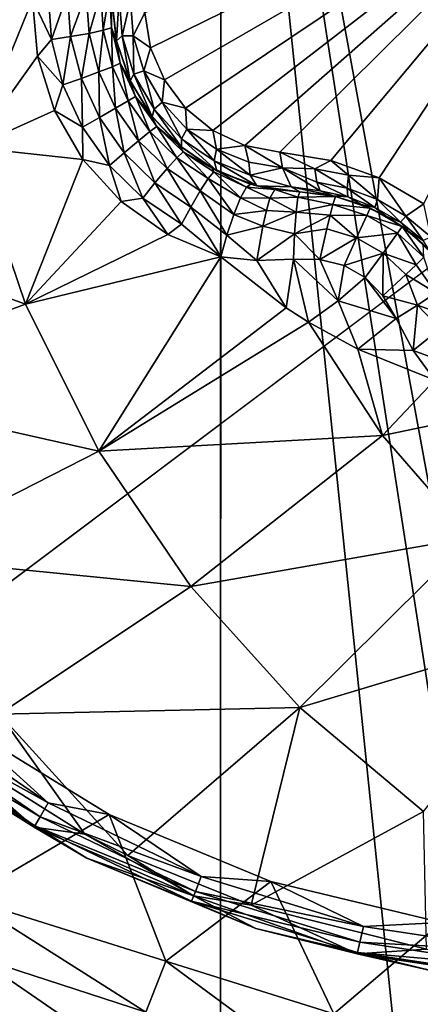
# Model space of a CAD drawing. Header units: metres. Extents: x -205 to 205, y -104 to 104.
# Tile 28 of 256: x -169.43 to -167.8, y -53.78 to -49.77. Entities that reach past the tile are written whole.
import ezdxf

# ---------------------------------------------------------------- set-up
doc = ezdxf.new("R2010")
doc.units = ezdxf.units.M
doc.layers.add('solid_01_2-CONSUMER_EHM_BOX_SW0001', color=7, linetype='CONTINUOUS')

msp = doc.modelspace()

# ---------------------------------------------------------------- linework, layer by layer
at = {"layer": 'solid_01_2-CONSUMER_EHM_BOX_SW0001'}
for points in [[(-200.010849, -74.958488), (-200.010773, 75.041512), (-0.010778, 75.04142)], [(-0.010849, -74.95858), (-200.010849, -74.958488), (-0.010778, 75.04142)], [(-170.055008, -42.727257, 75), (-185.61615, -63.545567, 75), (-76.416145, -63.561199, 75)], [(-169.287933, -42.893063, 75), (-170.055008, -42.727257, 75), (-76.416145, -63.561199, 75)], [(-168.513199, -42.948013, 75), (-169.287933, -42.893063, 75), (-76.416145, -63.561199, 75)], [(-93.513199, -42.958752, 75), (-168.513199, -42.948013, 75), (-76.416145, -63.561199, 75)], [(-168.61586, -61.548, 69), (-168.613785, -47.048, 63.099998), (-167.11586, -61.548214, 69)], [(-168.613785, -47.048, 69.5), (-168.613785, -47.048, 63.099998), (-168.61586, -61.548, 69)], [(-168.613785, -47.048, 69.5), (-168.61586, -61.548, 69), (-168.613998, -48.548, 69.5)], [(-167.114944, -55.198215, 66.416206), (-168.613785, -47.048, 63.099998), (-167.113785, -47.048214, 63.099998)], [(-167.115158, -56.698215, 67.02655), (-167.11586, -61.548214, 69), (-168.613785, -47.048, 63.099998)], [(-167.115158, -56.698215, 67.02655), (-168.613785, -47.048, 63.099998), (-167.114944, -55.198215, 66.416206)], [(-169.925858, -48.469303, 72), (-168.613998, -48.548, 72), (-185.61586, -61.545567, 72)], [(-168.613998, -48.548, 72), (-168.61586, -61.548, 72), (-185.61586, -61.545567, 72)], [(-168.61586, -61.548, 69), (-168.61586, -61.548, 72), (-168.613998, -48.548, 72)], [(-168.613998, -48.548, 69.5), (-168.61586, -61.548, 69), (-168.613998, -48.548, 72)], [(-168.922852, -49.737553, 16.639137), (-168.899734, -49.879173, 16.660563), (-167.003296, -48.948231, 15.440842)], [(-168.899734, -49.879173, 16.660563), (-168.843567, -50.010773, 16.667706), (-167.003296, -48.948231, 15.440842)], [(-168.843567, -50.010773, 16.667706), (-168.75766, -50.125206, 16.660553), (-167.003296, -48.948231, 15.440842)], [(-168.75766, -50.125206, 16.660553), (-168.646561, -50.216007, 16.639118), (-167.003296, -48.948231, 15.440842)], [(-168.646561, -50.216007, 16.639118), (-168.516022, -50.27747, 16.603487), (-167.003296, -48.948231, 15.440842)], [(-168.516022, -50.27747, 16.603487), (-168.373703, -50.304707, 16.554106), (-167.003296, -48.948231, 15.440842)], [(-168.373703, -50.304707, 16.554106), (-168.165115, -50.3386, 16.486938), (-167.003296, -48.948231, 15.440842)], [(-168.165115, -50.3386, 16.486938), (-167.968872, -50.409878, 16.452236), (-167.003296, -48.948231, 15.440842)], [(-167.968872, -50.409878, 16.452236), (-167.786377, -50.515232, 16.45223), (-167.003296, -48.948231, 15.440842)], [(-169.38147, -49.682083, 18.36581), (-169.759262, -49.623466, 18.242689), (-169.626907, -50.285931, 18.201031)], [(-169.360733, -49.913818, 18.346346), (-169.38147, -49.682083, 18.36581), (-169.626907, -50.285931, 18.201031)], [(-169.30394, -49.846222, 18.362474), (-169.317215, -49.656189, 18.379658), (-169.38147, -49.682083, 18.36581)], [(-169.30394, -49.846222, 18.362474), (-169.38147, -49.682083, 18.36581), (-169.360733, -49.913818, 18.346346)], [(-169.237885, -49.658939, 18.370022), (-169.317215, -49.656189, 18.379658), (-169.30394, -49.846222, 18.362474)], [(-169.237885, -49.658939, 18.370022), (-169.30394, -49.846222, 18.362474), (-169.225464, -49.834259, 18.352808)], [(-169.237885, -49.658939, 18.370022), (-169.225464, -49.834259, 18.352808), (-169.161743, -49.658627, 18.333315)], [(-169.225464, -49.834259, 18.352808), (-169.150574, -49.820782, 18.31599), (-169.161743, -49.658627, 18.333315)], [(-169.161743, -49.658627, 18.333315), (-169.150574, -49.820782, 18.31599), (-169.102112, -49.655048, 18.273516)], [(-169.150574, -49.820782, 18.31599), (-169.092422, -49.807964, 18.256014), (-169.102112, -49.655048, 18.273516)], [(-169.102112, -49.655048, 18.273516), (-169.092422, -49.807964, 18.256014), (-169.067108, -49.649025, 18.2019)], [(-169.092422, -49.807964, 18.256014), (-169.058853, -49.797783, 18.184185), (-169.067108, -49.649025, 18.2019)], [(-169.067108, -49.649025, 18.2019), (-169.058853, -49.797783, 18.184185), (-169.057358, -49.679478, 18.126163)], [(-169.058853, -49.797783, 18.184185), (-169.039352, -49.846916, 18.108315), (-169.057358, -49.679478, 18.126163)], [(-169.027618, -49.669651, 16.731564), (-169.057358, -49.679478, 16.853397), (-169.03833, -49.851501, 16.873802)], [(-169.057358, -49.679478, 16.853397), (-169.057358, -49.679478, 18.126163), (-169.039352, -49.846916, 18.108315)], [(-169.057358, -49.679478, 16.853397), (-169.039352, -49.846916, 18.108315), (-169.03833, -49.851501, 16.873802)], [(-169.015884, -49.830502, 16.759888), (-169.027618, -49.669651, 16.731564), (-169.03833, -49.851501, 16.873802)], [(-169.015884, -49.830502, 16.759888), (-168.982025, -49.685925, 16.672249), (-169.027618, -49.669651, 16.731564)], [(-169.015884, -49.830502, 16.759888), (-168.970612, -49.831387, 16.698145), (-168.982025, -49.685925, 16.672249)], [(-168.982025, -49.685925, 16.672249), (-168.970612, -49.831387, 16.698145), (-168.922852, -49.737553, 16.639137)], [(-168.970612, -49.831387, 16.698145), (-168.899734, -49.879173, 16.660563), (-168.922852, -49.737553, 16.639137)], [(-169.092422, -49.807964, 18.256014), (-169.054901, -49.956532, 18.245213), (-169.058853, -49.797783, 18.184185)], [(-169.058853, -49.797783, 18.184185), (-169.02301, -49.942631, 18.173237), (-169.039352, -49.846916, 18.108315)], [(-169.054901, -49.956532, 18.245213), (-169.02301, -49.942631, 18.173237), (-169.058853, -49.797783, 18.184185)], [(-169.225464, -49.834259, 18.352808), (-169.30394, -49.846222, 18.362474), (-169.256592, -50.03051, 18.351889)], [(-169.225464, -49.834259, 18.352808), (-169.256592, -50.03051, 18.351889), (-169.181686, -50.004234, 18.342203)], [(-169.225464, -49.834259, 18.352808), (-169.181686, -50.004234, 18.342203), (-169.150574, -49.820782, 18.31599)], [(-169.181686, -50.004234, 18.342203), (-169.110275, -49.978077, 18.305311), (-169.150574, -49.820782, 18.31599)], [(-169.150574, -49.820782, 18.31599), (-169.110275, -49.978077, 18.305311), (-169.092422, -49.807964, 18.256014)], [(-169.110275, -49.978077, 18.305311), (-169.054901, -49.956532, 18.245213), (-169.092422, -49.807964, 18.256014)], [(-169.015884, -49.830502, 16.759888), (-169.03833, -49.851501, 16.873802), (-168.982483, -50.014599, 16.883411)], [(-168.967804, -49.987244, 16.774441), (-168.970612, -49.831387, 16.698145), (-169.015884, -49.830502, 16.759888)], [(-168.967804, -49.987244, 16.774441), (-169.015884, -49.830502, 16.759888), (-168.982483, -50.014599, 16.883411)], [(-168.970612, -49.831387, 16.698145), (-168.926788, -49.972828, 16.71142), (-168.899734, -49.879173, 16.660563)], [(-168.967804, -49.987244, 16.774441), (-168.926788, -49.972828, 16.71142), (-168.970612, -49.831387, 16.698145)], [(-169.256592, -50.03051, 18.351889), (-169.30394, -49.846222, 18.362474), (-169.360733, -49.913818, 18.346346)], [(-169.02301, -49.942631, 18.173237), (-168.986496, -50.005951, 18.099459), (-169.039352, -49.846916, 18.108315)], [(-169.03833, -49.851501, 16.873802), (-169.039352, -49.846916, 18.108315), (-168.986496, -50.005951, 18.099459)], [(-169.03833, -49.851501, 16.873802), (-168.986496, -50.005951, 18.099459), (-168.982483, -50.014599, 16.883411)], [(-168.926788, -49.972828, 16.71142), (-168.843567, -50.010773, 16.667706), (-168.899734, -49.879173, 16.660563)], [(-169.290894, -50.134575, 18.336405), (-169.360733, -49.913818, 18.346346), (-169.626907, -50.285931, 18.201031)], [(-169.256592, -50.03051, 18.351889), (-169.360733, -49.913818, 18.346346), (-169.290894, -50.134575, 18.336405)], [(-169.110275, -49.978077, 18.305311), (-169.042221, -50.125412, 18.301702), (-169.054901, -49.956532, 18.245213)], [(-169.054901, -49.956532, 18.245213), (-168.990799, -50.095718, 18.241562), (-169.02301, -49.942631, 18.173237)], [(-169.042221, -50.125412, 18.301702), (-168.990799, -50.095718, 18.241562), (-169.054901, -49.956532, 18.245213)], [(-169.02301, -49.942631, 18.173237), (-168.96077, -50.078381, 18.169535), (-168.986496, -50.005951, 18.099459)], [(-168.990799, -50.095718, 18.241562), (-168.96077, -50.078381, 18.169535), (-169.02301, -49.942631, 18.173237)], [(-169.181686, -50.004234, 18.342203), (-169.108078, -50.163429, 18.338621), (-169.110275, -49.978077, 18.305311)], [(-169.108078, -50.163429, 18.338621), (-169.042221, -50.125412, 18.301702), (-169.110275, -49.978077, 18.305311)], [(-168.967804, -49.987244, 16.774441), (-168.982483, -50.014599, 16.883411), (-168.892746, -50.161301, 16.882154)], [(-168.885361, -50.130047, 16.774441), (-168.926788, -49.972828, 16.71142), (-168.967804, -49.987244, 16.774441)], [(-168.885361, -50.130047, 16.774441), (-168.967804, -49.987244, 16.774441), (-168.892746, -50.161301, 16.882154)], [(-168.926788, -49.972828, 16.71142), (-168.852371, -50.101727, 16.71142), (-168.843567, -50.010773, 16.667706)], [(-168.885361, -50.130047, 16.774441), (-168.852371, -50.101727, 16.71142), (-168.926788, -49.972828, 16.71142)], [(-169.176819, -50.203117, 18.348312), (-169.256592, -50.03051, 18.351889), (-169.290894, -50.134575, 18.336405)], [(-169.181686, -50.004234, 18.342203), (-169.256592, -50.03051, 18.351889), (-169.176819, -50.203117, 18.348312)], [(-169.181686, -50.004234, 18.342203), (-169.176819, -50.203117, 18.348312), (-169.108078, -50.163429, 18.338621)], [(-168.96077, -50.078381, 18.169535), (-168.901367, -50.149948, 18.099911), (-168.986496, -50.005951, 18.099459)], [(-168.982483, -50.014599, 16.883411), (-168.986496, -50.005951, 18.099459), (-168.901367, -50.149948, 18.099911)], [(-168.982483, -50.014599, 16.883411), (-168.901367, -50.149948, 18.099911), (-168.892746, -50.161301, 16.882154)], [(-168.852371, -50.101727, 16.71142), (-168.75766, -50.125206, 16.660553), (-168.843567, -50.010773, 16.667706)], [(-168.990799, -50.095718, 18.241562), (-168.902298, -50.220821, 18.245213), (-168.96077, -50.078381, 18.169535)], [(-168.96077, -50.078381, 18.169535), (-168.874329, -50.200157, 18.173237), (-168.901367, -50.149948, 18.099911)], [(-168.902298, -50.220821, 18.245213), (-168.874329, -50.200157, 18.173237), (-168.96077, -50.078381, 18.169535)], [(-169.042221, -50.125412, 18.301702), (-168.948654, -50.258015, 18.305311), (-168.990799, -50.095718, 18.241562)], [(-168.948654, -50.258015, 18.305311), (-168.902298, -50.220821, 18.245213), (-168.990799, -50.095718, 18.241562)], [(-168.773651, -50.25005, 16.759888), (-168.852371, -50.101727, 16.71142), (-168.885361, -50.130047, 16.774441)], [(-168.852371, -50.101727, 16.71142), (-168.751785, -50.210403, 16.698143), (-168.75766, -50.125206, 16.660553)], [(-168.773651, -50.25005, 16.759888), (-168.751785, -50.210403, 16.698143), (-168.852371, -50.101727, 16.71142)], [(-169.175339, -50.335026, 18.336374), (-169.290894, -50.134575, 18.336405), (-169.626907, -50.285931, 18.201031)], [(-169.176819, -50.203117, 18.348312), (-169.290894, -50.134575, 18.336405), (-169.175339, -50.335026, 18.336374)], [(-169.108078, -50.163429, 18.338621), (-169.176819, -50.203117, 18.348312), (-169.06723, -50.358509, 18.351889)], [(-169.108078, -50.163429, 18.338621), (-169.007019, -50.306782, 18.342203), (-169.042221, -50.125412, 18.301702)], [(-169.108078, -50.163429, 18.338621), (-169.06723, -50.358509, 18.351889), (-169.007019, -50.306782, 18.342203)], [(-169.007019, -50.306782, 18.342203), (-168.948654, -50.258015, 18.305311), (-169.042221, -50.125412, 18.301702)], [(-168.874329, -50.200157, 18.173237), (-168.787476, -50.272957, 18.109652), (-168.901367, -50.149948, 18.099911)], [(-168.892746, -50.161301, 16.882154), (-168.901367, -50.149948, 18.099911), (-168.787476, -50.272957, 18.109652)], [(-168.885361, -50.130047, 16.774441), (-168.892746, -50.161301, 16.882154), (-168.7733, -50.285034, 16.870089)], [(-168.892746, -50.161301, 16.882154), (-168.787476, -50.272957, 18.109652), (-168.7733, -50.285034, 16.870089)], [(-168.773651, -50.25005, 16.759888), (-168.885361, -50.130047, 16.774441), (-168.7733, -50.285034, 16.870089)], [(-168.751785, -50.210403, 16.698143), (-168.646561, -50.216007, 16.639118), (-168.75766, -50.125206, 16.660553)], [(-169.06723, -50.358509, 18.351889), (-169.176819, -50.203117, 18.348312), (-169.175339, -50.335026, 18.336374)], [(-168.902298, -50.220821, 18.245213), (-168.792404, -50.327602, 18.256014), (-168.874329, -50.200157, 18.173237)], [(-168.874329, -50.200157, 18.173237), (-168.7668, -50.303619, 18.184185), (-168.787476, -50.272957, 18.109652)], [(-168.792404, -50.327602, 18.256014), (-168.7668, -50.303619, 18.184185), (-168.874329, -50.200157, 18.173237)], [(-168.948654, -50.258015, 18.305311), (-168.832581, -50.371559, 18.31599), (-168.902298, -50.220821, 18.245213)], [(-168.832581, -50.371559, 18.31599), (-168.792404, -50.327602, 18.256014), (-168.902298, -50.220821, 18.245213)], [(-168.640213, -50.340641, 16.731565), (-168.751785, -50.210403, 16.698143), (-168.773651, -50.25005, 16.759888)], [(-168.751785, -50.210403, 16.698143), (-168.631516, -50.293018, 16.672249), (-168.646561, -50.216007, 16.639118)], [(-168.640213, -50.340641, 16.731565), (-168.631516, -50.293018, 16.672249), (-168.751785, -50.210403, 16.698143)], [(-168.631516, -50.293018, 16.672249), (-168.516022, -50.27747, 16.603487), (-168.646561, -50.216007, 16.639118)], [(-169.007019, -50.306782, 18.342203), (-168.881699, -50.429672, 18.35281), (-168.948654, -50.258015, 18.305311)], [(-168.881699, -50.429672, 18.35281), (-168.832581, -50.371559, 18.31599), (-168.948654, -50.258015, 18.305311)], [(-168.7668, -50.303619, 18.184185), (-168.649307, -50.36953, 18.128345), (-168.787476, -50.272957, 18.109652)], [(-168.7733, -50.285034, 16.870089), (-168.787476, -50.272957, 18.109652), (-168.649307, -50.36953, 18.128345)], [(-168.773651, -50.25005, 16.759888), (-168.7733, -50.285034, 16.870089), (-168.629181, -50.380222, 16.847332)], [(-168.640213, -50.340641, 16.731565), (-168.773651, -50.25005, 16.759888), (-168.629181, -50.380222, 16.847332)], [(-168.631516, -50.293018, 16.672249), (-168.4991, -50.346111, 16.634916), (-168.516022, -50.27747, 16.603487)], [(-168.362122, -50.368595, 16.587629), (-168.373703, -50.304707, 16.554106), (-168.516022, -50.27747, 16.603487)], [(-168.4991, -50.346111, 16.634916), (-168.362122, -50.368595, 16.587629), (-168.516022, -50.27747, 16.603487)], [(-169.409088, -50.923088, 18.132477), (-169.626907, -50.285931, 18.201031), (-170.562805, -50.509743, 17.755054)], [(-169.175339, -50.335026, 18.336374), (-169.626907, -50.285931, 18.201031), (-169.409088, -50.923088, 18.132477)], [(-169.007019, -50.306782, 18.342203), (-169.06723, -50.358509, 18.351889), (-168.93129, -50.49165, 18.362474)], [(-169.007019, -50.306782, 18.342203), (-168.93129, -50.49165, 18.362474), (-168.881699, -50.429672, 18.35281)], [(-168.792404, -50.327602, 18.256014), (-168.664825, -50.412453, 18.273518), (-168.7668, -50.303619, 18.184185)], [(-168.7733, -50.285034, 16.870089), (-168.649307, -50.36953, 18.128345), (-168.629181, -50.380222, 16.847332)], [(-168.7668, -50.303619, 18.184185), (-168.642105, -50.385155, 18.2019), (-168.649307, -50.36953, 18.128345)], [(-168.664825, -50.412453, 18.273518), (-168.642105, -50.385155, 18.2019), (-168.7668, -50.303619, 18.184185)], [(-168.493774, -50.398113, 16.690863), (-168.631516, -50.293018, 16.672249), (-168.640213, -50.340641, 16.731565)], [(-168.493774, -50.398113, 16.690863), (-168.4991, -50.346111, 16.634916), (-168.631516, -50.293018, 16.672249)], [(-168.230499, -50.372311, 16.533422), (-168.165115, -50.3386, 16.486938), (-168.373703, -50.304707, 16.554106)], [(-168.230499, -50.372311, 16.533422), (-168.373703, -50.304707, 16.554106), (-168.362122, -50.368595, 16.587629)], [(-169.019165, -50.506222, 18.346268), (-169.175339, -50.335026, 18.336374), (-169.409088, -50.923088, 18.132477)], [(-169.06723, -50.358509, 18.351889), (-169.175339, -50.335026, 18.336374), (-169.019165, -50.506222, 18.346268)], [(-168.93129, -50.49165, 18.362474), (-169.06723, -50.358509, 18.351889), (-169.019165, -50.506222, 18.346268)], [(-168.832581, -50.371559, 18.31599), (-168.697739, -50.462299, 18.333315), (-168.792404, -50.327602, 18.256014)], [(-168.697739, -50.462299, 18.333315), (-168.664825, -50.412453, 18.273518), (-168.792404, -50.327602, 18.256014)], [(-168.640213, -50.340641, 16.731565), (-168.629181, -50.380222, 16.847332), (-168.466339, -50.442074, 16.814066)], [(-168.493774, -50.398113, 16.690863), (-168.640213, -50.340641, 16.731565), (-168.466339, -50.442074, 16.814066)], [(-168.362122, -50.368595, 16.587629), (-168.4991, -50.346111, 16.634916), (-168.493774, -50.398113, 16.690863)], [(-168.230499, -50.372311, 16.533422), (-168.093277, -50.398392, 16.492527), (-168.165115, -50.3386, 16.486938)], [(-168.093277, -50.398392, 16.492527), (-167.968872, -50.409878, 16.452236), (-168.165115, -50.3386, 16.486938)], [(-168.881699, -50.429672, 18.35281), (-168.736069, -50.528084, 18.370024), (-168.832581, -50.371559, 18.31599)], [(-168.736069, -50.528084, 18.370024), (-168.697739, -50.462299, 18.333315), (-168.832581, -50.371559, 18.31599)], [(-168.664825, -50.412453, 18.273518), (-168.532684, -50.490791, 18.321918), (-168.642105, -50.385155, 18.2019)], [(-168.649307, -50.36953, 18.128345), (-168.508957, -50.447559, 18.244682), (-168.492493, -50.434853, 18.155281)], [(-168.642105, -50.385155, 18.2019), (-168.508957, -50.447559, 18.244682), (-168.649307, -50.36953, 18.128345)], [(-168.629181, -50.380222, 16.847332), (-168.649307, -50.36953, 18.128345), (-168.492493, -50.434853, 18.155281)], [(-168.642105, -50.385155, 18.2019), (-168.532684, -50.490791, 18.321918), (-168.508957, -50.447559, 18.244682)], [(-168.629181, -50.380222, 16.847332), (-168.492493, -50.434853, 18.155281), (-168.466339, -50.442074, 16.814066)], [(-168.327393, -50.445904, 16.680105), (-168.362122, -50.368595, 16.587629), (-168.493774, -50.398113, 16.690863)], [(-168.493774, -50.398113, 16.690863), (-168.466339, -50.442074, 16.814066), (-168.327393, -50.445904, 16.680105)], [(-168.208313, -50.462662, 16.652754), (-168.362122, -50.368595, 16.587629), (-168.327393, -50.445904, 16.680105)], [(-168.222916, -50.426704, 16.586761), (-168.362122, -50.368595, 16.587629), (-168.208313, -50.462662, 16.652754)], [(-168.222916, -50.426704, 16.586761), (-168.230499, -50.372311, 16.533422), (-168.362122, -50.368595, 16.587629)], [(-168.098877, -50.451591, 16.547297), (-168.093277, -50.398392, 16.492527), (-168.230499, -50.372311, 16.533422)], [(-168.098877, -50.451591, 16.547297), (-168.230499, -50.372311, 16.533422), (-168.222916, -50.426704, 16.586761)], [(-167.975311, -50.497963, 16.525846), (-168.093277, -50.398392, 16.492527), (-168.098877, -50.451591, 16.547297)], [(-167.975311, -50.497963, 16.525846), (-167.968872, -50.409878, 16.452236), (-168.093277, -50.398392, 16.492527)], [(-168.881699, -50.429672, 18.35281), (-168.93129, -50.49165, 18.362474), (-168.773361, -50.598167, 18.37966)], [(-168.881699, -50.429672, 18.35281), (-168.773361, -50.598167, 18.37966), (-168.736069, -50.528084, 18.370024)], [(-168.697739, -50.462299, 18.333315), (-168.560532, -50.558804, 18.376806), (-168.664825, -50.412453, 18.273518)], [(-168.664825, -50.412453, 18.273518), (-168.560532, -50.558804, 18.376806), (-168.532684, -50.490791, 18.321918)], [(-168.393127, -50.457272, 18.172096), (-168.492493, -50.434853, 18.155281), (-168.508957, -50.447559, 18.244682)], [(-168.466339, -50.442074, 16.814066), (-168.492493, -50.434853, 18.155281), (-168.393127, -50.457272, 18.172096)], [(-168.466339, -50.442074, 16.814066), (-168.393127, -50.457272, 18.172096), (-168.291855, -50.466671, 18.184393)], [(-168.466339, -50.442074, 16.814066), (-168.291855, -50.466671, 18.184393), (-168.291855, -50.466671, 16.770613)], [(-168.327393, -50.445904, 16.680105), (-168.466339, -50.442074, 16.814066), (-168.291855, -50.466671, 16.770613)], [(-168.222916, -50.426704, 16.586761), (-168.208313, -50.462662, 16.652754), (-168.096191, -50.487114, 16.615061)], [(-168.098877, -50.451591, 16.547297), (-168.222916, -50.426704, 16.586761), (-168.096191, -50.487114, 16.615061)], [(-167.859146, -50.565063, 16.525867), (-167.968872, -50.409878, 16.452236), (-167.975311, -50.497963, 16.525846)], [(-167.859146, -50.565063, 16.525867), (-167.786377, -50.515232, 16.45223), (-167.968872, -50.409878, 16.452236)], [(-168.736069, -50.528084, 18.370024), (-168.588699, -50.642323, 18.401863), (-168.697739, -50.462299, 18.333315)], [(-168.697739, -50.462299, 18.333315), (-168.588699, -50.642323, 18.401863), (-168.560532, -50.558804, 18.376806)], [(-168.413635, -50.492714, 18.304127), (-168.508957, -50.447559, 18.244682), (-168.532684, -50.490791, 18.321918)], [(-168.413635, -50.492714, 18.304127), (-168.393127, -50.457272, 18.172096), (-168.508957, -50.447559, 18.244682)], [(-168.413635, -50.492714, 18.304127), (-168.299438, -50.487961, 18.285561), (-168.393127, -50.457272, 18.172096)], [(-168.393127, -50.457272, 18.172096), (-168.299438, -50.487961, 18.285561), (-168.291855, -50.466671, 18.184393)], [(-168.156235, -50.482906, 16.708679), (-168.327393, -50.445904, 16.680105), (-168.291855, -50.466671, 16.770613)], [(-168.208313, -50.462662, 16.652754), (-168.327393, -50.445904, 16.680105), (-168.156235, -50.482906, 16.708679)], [(-168.14653, -50.485043, 18.188528), (-168.291855, -50.466671, 18.184393), (-168.299438, -50.487961, 18.285561)], [(-168.291855, -50.466671, 16.770613), (-168.291855, -50.466671, 18.184393), (-168.14653, -50.485043, 18.188528)], [(-168.156235, -50.482906, 16.708679), (-168.291855, -50.466671, 16.770613), (-168.14653, -50.485043, 18.188528)], [(-168.096191, -50.487114, 16.615061), (-168.208313, -50.462662, 16.652754), (-168.156235, -50.482906, 16.708679)], [(-168.156235, -50.482906, 16.708679), (-168.14653, -50.485043, 18.188528), (-168.039932, -50.517784, 16.674862)], [(-168.096191, -50.487114, 16.615061), (-168.156235, -50.482906, 16.708679), (-168.039932, -50.517784, 16.674862)], [(-168.098877, -50.451591, 16.547297), (-168.096191, -50.487114, 16.615061), (-167.98555, -50.529736, 16.594748)], [(-167.975311, -50.497963, 16.525846), (-168.098877, -50.451591, 16.547297), (-167.98555, -50.529736, 16.594748)], [(-169.409088, -50.923088, 18.132477), (-170.562805, -50.509743, 17.755054), (-170.307098, -51.253075, 17.674574)], [(-168.829086, -50.640221, 18.365673), (-169.019165, -50.506222, 18.346268), (-169.409088, -50.923088, 18.132477)], [(-168.93129, -50.49165, 18.362474), (-169.019165, -50.506222, 18.346268), (-168.829086, -50.640221, 18.365673)], [(-168.773361, -50.598167, 18.37966), (-168.93129, -50.49165, 18.362474), (-168.829086, -50.640221, 18.365673)], [(-168.427917, -50.541676, 18.36202), (-168.532684, -50.490791, 18.321918), (-168.560532, -50.558804, 18.376806)], [(-168.427917, -50.541676, 18.36202), (-168.413635, -50.492714, 18.304127), (-168.532684, -50.490791, 18.321918)], [(-168.427917, -50.541676, 18.36202), (-168.306931, -50.548519, 18.369303), (-168.413635, -50.492714, 18.304127)], [(-168.413635, -50.492714, 18.304127), (-168.306931, -50.548519, 18.369303), (-168.299438, -50.487961, 18.285561)], [(-168.156845, -50.517941, 18.314999), (-168.299438, -50.487961, 18.285561), (-168.306931, -50.548519, 18.369303)], [(-168.167877, -50.561005, 18.370676), (-168.156845, -50.517941, 18.314999), (-168.306931, -50.548519, 18.369303)], [(-168.156845, -50.517941, 18.314999), (-168.14653, -50.485043, 18.188528), (-168.299438, -50.487961, 18.285561)], [(-168.018906, -50.56255, 18.314009), (-168.156845, -50.517941, 18.314999), (-168.167877, -50.561005, 18.370676)], [(-168.004883, -50.532505, 18.189606), (-168.14653, -50.485043, 18.188528), (-168.156845, -50.517941, 18.314999)], [(-168.018906, -50.56255, 18.314009), (-168.004883, -50.532505, 18.189606), (-168.156845, -50.517941, 18.314999)], [(-168.039932, -50.517784, 16.674862), (-168.14653, -50.485043, 18.188528), (-168.004883, -50.532505, 18.189606)], [(-167.98555, -50.529736, 16.594748), (-168.096191, -50.487114, 16.615061), (-168.039932, -50.517784, 16.674862)], [(-168.039932, -50.517784, 16.674862), (-168.004883, -50.532505, 18.189606), (-167.937851, -50.566841, 16.664257)], [(-167.98555, -50.529736, 16.594748), (-168.039932, -50.517784, 16.674862), (-167.937851, -50.566841, 16.664257)], [(-167.975311, -50.497963, 16.525846), (-167.98555, -50.529736, 16.594748), (-167.881561, -50.58979, 16.594767)], [(-167.859146, -50.565063, 16.525867), (-167.975311, -50.497963, 16.525846), (-167.881561, -50.58979, 16.594767)], [(-167.757278, -50.648865, 16.547346), (-167.786377, -50.515232, 16.45223), (-167.859146, -50.565063, 16.525867)], [(-168.736069, -50.528084, 18.370024), (-168.773361, -50.598167, 18.37966), (-168.613495, -50.730343, 18.393747)], [(-168.736069, -50.528084, 18.370024), (-168.613495, -50.730343, 18.393747), (-168.588699, -50.642323, 18.401863)], [(-168.442734, -50.606682, 18.402061), (-168.560532, -50.558804, 18.376806), (-168.588699, -50.642323, 18.401863)], [(-168.442734, -50.606682, 18.402061), (-168.427917, -50.541676, 18.36202), (-168.560532, -50.558804, 18.376806)], [(-168.442734, -50.606682, 18.402061), (-168.306931, -50.548519, 18.369303), (-168.427917, -50.541676, 18.36202)], [(-168.442734, -50.606682, 18.402061), (-168.313019, -50.637943, 18.42128), (-168.306931, -50.548519, 18.369303)], [(-168.167877, -50.561005, 18.370676), (-168.306931, -50.548519, 18.369303), (-168.313019, -50.637943, 18.42128)], [(-168.18161, -50.617481, 18.411446), (-168.167877, -50.561005, 18.370676), (-168.313019, -50.637943, 18.42128)], [(-168.060059, -50.653145, 18.410345), (-168.167877, -50.561005, 18.370676), (-168.18161, -50.617481, 18.411446)], [(-168.060059, -50.653145, 18.410345), (-168.018906, -50.56255, 18.314009), (-168.167877, -50.561005, 18.370676)], [(-167.893799, -50.634743, 18.314011), (-168.018906, -50.56255, 18.314009), (-168.060059, -50.653145, 18.410345)], [(-167.874802, -50.607563, 18.189602), (-168.004883, -50.532505, 18.189606), (-168.018906, -50.56255, 18.314009)], [(-167.893799, -50.634743, 18.314011), (-167.874802, -50.607563, 18.189602), (-168.018906, -50.56255, 18.314009)], [(-167.937851, -50.566841, 16.664257), (-168.004883, -50.532505, 18.189606), (-167.937836, -50.566845, 18.189684)], [(-167.874802, -50.607563, 18.189602), (-167.937836, -50.566845, 18.189684), (-168.004883, -50.532505, 18.189606)], [(-167.881561, -50.58979, 16.594767), (-167.98555, -50.529736, 16.594748), (-167.937851, -50.566841, 16.664257)], [(-168.773361, -50.598167, 18.37966), (-168.829086, -50.640221, 18.365673), (-168.613495, -50.730343, 18.393747)], [(-167.937851, -50.566841, 16.664257), (-167.937836, -50.566845, 18.189684), (-167.874802, -50.607563, 18.189602)], [(-167.937851, -50.566841, 16.664257), (-167.874802, -50.607563, 18.189602), (-167.844269, -50.630741, 16.674856)], [(-167.881561, -50.58979, 16.594767), (-167.937851, -50.566841, 16.664257), (-167.844269, -50.630741, 16.674856)], [(-167.859146, -50.565063, 16.525867), (-167.881561, -50.58979, 16.594767), (-167.789413, -50.664288, 16.615108)], [(-167.789413, -50.664288, 16.615108), (-167.881561, -50.58979, 16.594767), (-167.844269, -50.630741, 16.674856)], [(-167.757278, -50.648865, 16.547346), (-167.859146, -50.565063, 16.525867), (-167.789413, -50.664288, 16.615108)], [(-168.613495, -50.730343, 18.393747), (-168.829086, -50.640221, 18.365673), (-169.409088, -50.923088, 18.132477)], [(-168.466415, -50.746162, 18.416172), (-168.588699, -50.642323, 18.401863), (-168.613495, -50.730343, 18.393747)], [(-168.466415, -50.746162, 18.416172), (-168.442734, -50.606682, 18.402061), (-168.588699, -50.642323, 18.401863)], [(-168.466415, -50.746162, 18.416172), (-168.313019, -50.637943, 18.42128), (-168.442734, -50.606682, 18.402061)], [(-168.466415, -50.746162, 18.416172), (-168.316681, -50.740925, 18.432564), (-168.313019, -50.637943, 18.42128)], [(-168.210281, -50.74123, 18.438089), (-168.313019, -50.637943, 18.42128), (-168.316681, -50.740925, 18.432564)], [(-168.210281, -50.74123, 18.438089), (-168.18161, -50.617481, 18.411446), (-168.313019, -50.637943, 18.42128)], [(-168.060059, -50.653145, 18.410345), (-168.18161, -50.617481, 18.411446), (-168.210281, -50.74123, 18.438089)], [(-167.951645, -50.715694, 18.410345), (-167.893799, -50.634743, 18.314011), (-168.060059, -50.653145, 18.410345)], [(-167.817947, -50.76289, 18.370678), (-167.893799, -50.634743, 18.314011), (-167.951645, -50.715694, 18.410345)], [(-167.786194, -50.7318, 18.315002), (-167.874802, -50.607563, 18.189602), (-167.893799, -50.634743, 18.314011)], [(-167.817947, -50.76289, 18.370678), (-167.786194, -50.7318, 18.315002), (-167.893799, -50.634743, 18.314011)], [(-167.786194, -50.7318, 18.315002), (-167.789444, -50.679173, 18.189007), (-167.874802, -50.607563, 18.189602)], [(-167.844269, -50.630741, 16.674856), (-167.874802, -50.607563, 18.189602), (-167.789444, -50.679173, 18.189007)], [(-167.844269, -50.630741, 16.674856), (-167.789444, -50.679173, 18.189007), (-167.75589, -50.714039, 16.708677)], [(-167.789413, -50.664288, 16.615108), (-167.844269, -50.630741, 16.674856), (-167.75589, -50.714039, 16.708677)], [(-168.111115, -50.766304, 18.439505), (-168.060059, -50.653145, 18.410345), (-168.210281, -50.74123, 18.438089)], [(-167.951645, -50.715694, 18.410345), (-168.060059, -50.653145, 18.410345), (-168.111115, -50.766304, 18.439505)], [(-168.025726, -50.815231, 18.439514), (-167.951645, -50.715694, 18.410345), (-168.111115, -50.766304, 18.439505)], [(-167.952713, -50.889832, 18.438095), (-167.951645, -50.715694, 18.410345), (-168.025726, -50.815231, 18.439514)], [(-167.952713, -50.889832, 18.438095), (-167.85997, -50.803047, 18.411446), (-167.951645, -50.715694, 18.410345)], [(-167.85997, -50.803047, 18.411446), (-167.817947, -50.76289, 18.370678), (-167.951645, -50.715694, 18.410345)], [(-168.613495, -50.730343, 18.393747), (-169.409088, -50.923088, 18.132477), (-169.10994, -51.522888, 18.038321)], [(-168.34761, -50.93858, 18.393749), (-168.613495, -50.730343, 18.393747), (-169.10994, -51.522888, 18.038321)], [(-168.466415, -50.746162, 18.416172), (-168.613495, -50.730343, 18.393747), (-168.34761, -50.93858, 18.393749)], [(-168.466415, -50.746162, 18.416172), (-168.34761, -50.93858, 18.393749), (-168.316681, -50.740925, 18.432564)], [(-168.316681, -50.740925, 18.432564), (-168.34761, -50.93858, 18.393749), (-168.256607, -50.997105, 18.393747)], [(-168.316681, -50.740925, 18.432564), (-168.256607, -50.997105, 18.393747), (-168.135712, -50.909634, 18.426464)], [(-168.210281, -50.74123, 18.438089), (-168.316681, -50.740925, 18.432564), (-168.135712, -50.909634, 18.426464)], [(-168.111115, -50.766304, 18.439505), (-168.210281, -50.74123, 18.438089), (-168.135712, -50.909634, 18.426464)], [(-167.85997, -50.803047, 18.411446), (-167.737366, -50.877357, 18.369303), (-167.817947, -50.76289, 18.370678)], [(-167.817947, -50.76289, 18.370678), (-167.737366, -50.877357, 18.369303), (-167.786194, -50.7318, 18.315002)], [(-168.025726, -50.815231, 18.439514), (-168.111115, -50.766304, 18.439505), (-168.135712, -50.909634, 18.426464)], [(-167.952713, -50.889832, 18.438095), (-167.811768, -50.927345, 18.42128), (-167.85997, -50.803047, 18.411446)], [(-167.85997, -50.803047, 18.411446), (-167.811768, -50.927345, 18.42128), (-167.737366, -50.877357, 18.369303)], [(-168.025726, -50.815231, 18.439514), (-168.135712, -50.909634, 18.426464), (-167.899124, -50.982006, 18.432564)], [(-167.952713, -50.889832, 18.438095), (-168.025726, -50.815231, 18.439514), (-167.899124, -50.982006, 18.432564)], [(-167.670944, -50.978714, 18.36202), (-167.737366, -50.877357, 18.369303), (-167.811768, -50.927345, 18.42128)], [(-169.10994, -51.522888, 18.038321), (-169.409088, -50.923088, 18.132477), (-170.307098, -51.253075, 17.674574)], [(-168.135712, -50.909634, 18.426464), (-168.256607, -50.997105, 18.393747), (-168.054901, -51.10759, 18.393747)], [(-168.135712, -50.909634, 18.426464), (-168.054901, -51.10759, 18.393747), (-167.899124, -50.982006, 18.432564)], [(-167.952713, -50.889832, 18.438095), (-167.899124, -50.982006, 18.432564), (-167.811768, -50.927345, 18.42128)], [(-168.256607, -50.997105, 18.393747), (-168.34761, -50.93858, 18.393749), (-169.10994, -51.522888, 18.038321)], [(-167.829666, -51.112885, 18.416395), (-167.811768, -50.927345, 18.42128), (-167.899124, -50.982006, 18.432564)], [(-167.829666, -51.112885, 18.416395), (-167.719833, -51.024048, 18.402063), (-167.811768, -50.927345, 18.42128)], [(-167.719833, -51.024048, 18.402063), (-167.670944, -50.978714, 18.36202), (-167.811768, -50.927345, 18.42128)], [(-167.954575, -51.458355, 18.299004), (-168.256607, -50.997105, 18.393747), (-169.10994, -51.522888, 18.038321)], [(-168.054901, -51.10759, 18.393747), (-168.256607, -50.997105, 18.393747), (-167.954575, -51.458355, 18.299004)], [(-167.829666, -51.112885, 18.416395), (-167.899124, -50.982006, 18.432564), (-168.054901, -51.10759, 18.393747)], [(-167.829666, -51.112885, 18.416395), (-167.677704, -51.168285, 18.401863), (-167.719833, -51.024048, 18.402063)], [(-167.741547, -51.233765, 18.393747), (-168.054901, -51.10759, 18.393747), (-167.954575, -51.458355, 18.299004)], [(-167.829666, -51.112885, 18.416395), (-168.054901, -51.10759, 18.393747), (-167.741547, -51.233765, 18.393747)], [(-167.829666, -51.112885, 18.416395), (-167.741547, -51.233765, 18.393747), (-167.677704, -51.168285, 18.401863)], [(-167.556137, -51.375149, 18.365726), (-167.741547, -51.233765, 18.393747), (-167.954575, -51.458355, 18.299004)], [(-169.10994, -51.522888, 18.038321), (-170.307098, -51.253075, 17.674574), (-169.955994, -51.952297, 17.564064)], [(-167.556137, -51.375149, 18.365726), (-167.954575, -51.458355, 18.299004), (-167.59314, -51.873878, 18.185246)], [(-167.954575, -51.458355, 18.299004), (-169.10994, -51.522888, 18.038321), (-168.735123, -52.073978, 17.920349)], [(-167.59314, -51.873878, 18.185246), (-167.954575, -51.458355, 18.299004), (-168.735123, -52.073978, 17.920349)], [(-168.735123, -52.073978, 17.920349), (-169.10994, -51.522888, 18.038321), (-169.955994, -51.952297, 17.564064)], [(-167.59314, -51.873878, 18.185246), (-168.735123, -52.073978, 17.920349), (-168.291718, -52.565941, 17.780788)], [(-167.180222, -52.232815, 18.055279), (-167.59314, -51.873878, 18.185246), (-168.291718, -52.565941, 17.780788)], [(-168.735123, -52.073978, 17.920349), (-169.955994, -51.952297, 17.564064), (-169.51619, -52.594032, 17.425642)], [(-168.291718, -52.565941, 17.780788), (-168.735123, -52.073978, 17.920349), (-169.51619, -52.594032, 17.425642)], [(-167.180222, -52.232815, 18.055279), (-168.291718, -52.565941, 17.780788), (-167.788116, -52.989468, 17.622282)], [(-169.928314, -52.616085, 13.558523), (-169.887802, -52.565289, 13.515164), (-169.316483, -52.954803, 13.515164)], [(-169.316483, -52.954803, 13.515164), (-169.887802, -52.565289, 13.515164), (-169.677628, -52.629314, 13.5)], [(-168.291718, -52.565941, 17.780788), (-169.51619, -52.594032, 17.425642), (-168.992661, -53.169628, 17.260666)], [(-168.291718, -52.565941, 17.780788), (-168.992661, -53.169628, 17.260666), (-168.490021, -53.371735, 17.260666)], [(-167.788116, -52.989468, 17.622282), (-168.291718, -52.565941, 17.780788), (-168.490021, -53.371735, 17.260666)], [(-169.51619, -52.594032, 17.425642), (-169.79068, -52.690987, 17.260666), (-169.167282, -53.082829, 17.260666)], [(-169.51619, -52.594032, 17.425642), (-169.167282, -53.082829, 17.260666), (-168.992661, -53.169628, 17.260666)], [(-169.928314, -52.616085, 13.558523), (-169.348969, -53.01107, 13.558523), (-169.955383, -52.650024, 13.623464)], [(-169.928314, -52.616085, 13.558523), (-169.316483, -52.954803, 13.515164), (-169.348969, -53.01107, 13.558523)], [(-169.068832, -53.002365, 13.5), (-169.677628, -52.629314, 13.5), (-169.651291, -53.343895, 13.5)], [(-169.316483, -52.954803, 13.515164), (-169.677628, -52.629314, 13.5), (-169.068832, -53.002365, 13.5)], [(-169.795258, -52.791069, 17.098219), (-169.373352, -53.053291, 17.160311), (-169.95871, -52.654202, 17.160311)], [(-169.95871, -52.654202, 17.160311), (-169.373352, -53.053291, 17.160311), (-169.79068, -52.690987, 17.260666)], [(-169.955383, -52.650024, 13.623464), (-169.370682, -53.048664, 13.623464), (-169.795258, -52.791069, 13.7)], [(-169.348969, -53.01107, 13.558523), (-169.370682, -53.048664, 13.623464), (-169.955383, -52.650024, 13.623464)], [(-169.373352, -53.053291, 17.160311), (-169.167282, -53.082829, 17.260666), (-169.79068, -52.690987, 17.260666)], [(-169.795258, -52.791069, 17.098219), (-169.159729, -53.180519, 17.098219), (-169.373352, -53.053291, 17.160311)], [(-169.159729, -53.180519, 13.7), (-169.159729, -53.180519, 17.098219), (-169.795258, -52.791069, 17.098219)], [(-169.795258, -52.791069, 13.7), (-169.159729, -53.180519, 13.7), (-169.795258, -52.791069, 17.098219)], [(-169.370682, -53.048664, 13.623464), (-169.159729, -53.180519, 13.7), (-169.795258, -52.791069, 13.7)], [(-169.348969, -53.01107, 13.558523), (-169.316483, -52.954803, 13.515164), (-168.693497, -53.254814, 13.515164)], [(-168.693497, -53.254814, 13.515164), (-169.316483, -52.954803, 13.515164), (-169.068832, -53.002365, 13.5)], [(-169.068832, -53.002365, 13.5), (-169.651291, -53.343895, 13.5), (-168.837585, -53.599613, 13.5)], [(-168.40918, -53.275581, 13.5), (-169.068832, -53.002365, 13.5), (-168.837585, -53.599613, 13.5)], [(-168.693497, -53.254814, 13.515164), (-169.068832, -53.002365, 13.5), (-168.40918, -53.275581, 13.5)], [(-167.788116, -52.989468, 17.622282), (-168.490021, -53.371735, 17.260666), (-167.775772, -53.550518, 17.260666)], [(-169.348969, -53.01107, 13.558523), (-168.717239, -53.3153, 13.558523), (-169.370682, -53.048664, 13.623464)], [(-169.370682, -53.048664, 13.623464), (-168.733093, -53.355709, 13.623464), (-169.159729, -53.180519, 13.7)], [(-168.717239, -53.3153, 13.558523), (-168.733093, -53.355709, 13.623464), (-169.370682, -53.048664, 13.623464)], [(-169.348969, -53.01107, 13.558523), (-168.693497, -53.254814, 13.515164), (-168.717239, -53.3153, 13.558523)], [(-169.159729, -53.180519, 17.098219), (-168.724548, -53.333923, 17.216368), (-169.373352, -53.053291, 17.160311)], [(-169.373352, -53.053291, 17.160311), (-168.724548, -53.333923, 17.216368), (-169.167282, -53.082829, 17.260666)], [(-168.724548, -53.333923, 17.216368), (-168.992661, -53.169628, 17.260666), (-169.167282, -53.082829, 17.260666)], [(-168.724548, -53.333923, 17.216368), (-168.490021, -53.371735, 17.260666), (-168.992661, -53.169628, 17.260666)], [(-169.159729, -53.180519, 17.098219), (-168.471115, -53.465752, 17.098219), (-168.724548, -53.333923, 17.216368)], [(-168.471115, -53.465752, 13.7), (-168.471115, -53.465752, 17.098219), (-169.159729, -53.180519, 17.098219)], [(-169.159729, -53.180519, 13.7), (-168.471115, -53.465752, 13.7), (-169.159729, -53.180519, 17.098219)], [(-168.733093, -53.355709, 13.623464), (-168.471115, -53.465752, 13.7), (-169.159729, -53.180519, 13.7)], [(-168.40918, -53.275581, 13.5), (-168.837585, -53.599613, 13.5), (-168.152954, -53.814262, 13.5)], [(-168.717239, -53.3153, 13.558523), (-168.693497, -53.254814, 13.515164), (-168.032761, -53.45863, 13.515164)], [(-168.032761, -53.45863, 13.515164), (-168.693497, -53.254814, 13.515164), (-168.40918, -53.275581, 13.5)], [(-167.714905, -53.442238, 13.5), (-168.40918, -53.275581, 13.5), (-168.152954, -53.814262, 13.5)], [(-168.032761, -53.45863, 13.515164), (-168.40918, -53.275581, 13.5), (-167.714905, -53.442238, 13.5)], [(-168.717239, -53.3153, 13.558523), (-168.047226, -53.521973, 13.558523), (-168.733093, -53.355709, 13.623464)], [(-168.717239, -53.3153, 13.558523), (-168.032761, -53.45863, 13.515164), (-168.047226, -53.521973, 13.558523)], [(-168.91922, -53.806618, 13.474928), (-168.837585, -53.599613, 13.5), (-169.651291, -53.343895, 13.5)], [(-169.609482, -53.583233, 13.474959), (-168.91922, -53.806618, 13.474928), (-169.651291, -53.343895, 13.5)], [(-168.733093, -53.355709, 13.623464), (-168.056885, -53.564297, 13.623464), (-168.471115, -53.465752, 13.7)], [(-168.047226, -53.521973, 13.558523), (-168.056885, -53.564297, 13.623464), (-168.733093, -53.355709, 13.623464)], [(-168.471115, -53.465752, 17.098219), (-168.058075, -53.569504, 17.160311), (-168.724548, -53.333923, 17.216368)], [(-168.724548, -53.333923, 17.216368), (-168.058075, -53.569504, 17.160311), (-168.490021, -53.371735, 17.260666)], [(-168.058075, -53.569504, 17.160311), (-167.775772, -53.550518, 17.260666), (-168.490021, -53.371735, 17.260666)], [(-167.714905, -53.442238, 13.5), (-168.152954, -53.814262, 13.5), (-167.436127, -53.929459, 13.5)], [(-167.34903, -53.561684, 13.515164), (-168.032761, -53.45863, 13.515164), (-167.714905, -53.442238, 13.5)], [(-168.471115, -53.465752, 17.098219), (-167.746338, -53.639751, 17.098219), (-168.058075, -53.569504, 17.160311)], [(-167.746338, -53.639751, 13.7), (-167.746338, -53.639751, 17.098219), (-168.471115, -53.465752, 17.098219)], [(-168.471115, -53.465752, 13.7), (-167.746338, -53.639751, 13.7), (-168.471115, -53.465752, 17.098219)], [(-168.056885, -53.564297, 13.623464), (-167.746338, -53.639751, 13.7), (-168.471115, -53.465752, 13.7)], [(-168.047226, -53.521973, 13.558523), (-168.032761, -53.45863, 13.515164), (-167.34903, -53.561684, 13.515164)], [(-168.047226, -53.521973, 13.558523), (-167.353882, -53.626476, 13.558523), (-168.056885, -53.564297, 13.623464)], [(-168.047226, -53.521973, 13.558523), (-167.34903, -53.561684, 13.515164), (-167.353882, -53.626476, 13.558523)], [(-168.058075, -53.569504, 17.160311), (-167.357529, -53.675095, 17.160311), (-167.775772, -53.550518, 17.260666)], [(-167.746338, -53.639751, 17.098219), (-167.357529, -53.675095, 17.160311), (-168.058075, -53.569504, 17.160311)], [(-168.056885, -53.564297, 13.623464), (-167.357117, -53.669765, 13.623464), (-167.746338, -53.639751, 13.7)], [(-167.353882, -53.626476, 13.558523), (-167.357117, -53.669765, 13.623464), (-168.056885, -53.564297, 13.623464)], [(-169.661819, -53.788231, 13.400932), (-168.996826, -54.003433, 13.400871), (-169.609482, -53.583233, 13.474959)], [(-168.996826, -54.003433, 13.400871), (-168.91922, -53.806618, 13.474928), (-169.609482, -53.583233, 13.474959)], [(-168.278366, -54.012703, 13.474928), (-168.837585, -53.599613, 13.5), (-168.91922, -53.806618, 13.474928)], [(-168.278366, -54.012703, 13.474928), (-168.152954, -53.814262, 13.5), (-168.837585, -53.599613, 13.5)]]:
    msp.add_3dface(points, dxfattribs=at)

doc.saveas('drawing.dxf')
